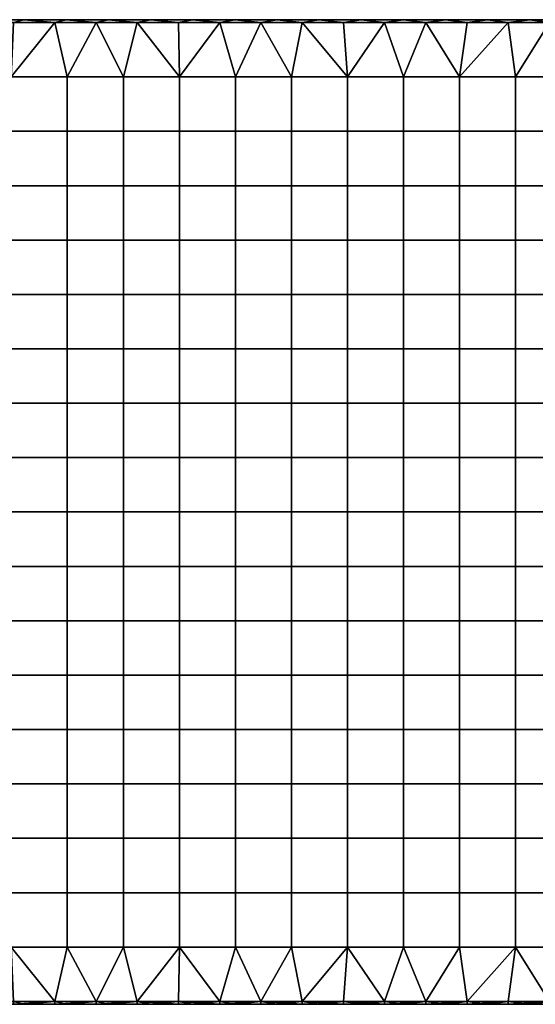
# Model space of a CAD drawing. Header units: millimetres. Extents: x -351 to 349, y -153 to 197.
# Tile 203 of 256: x -168 to 16, y -153 to 197. Entities that reach past the tile are written whole.
import ezdxf

# ---------------------------------------------------------------- set-up
doc = ezdxf.new("R2010")
doc.units = ezdxf.units.MM
doc.header["$MEASUREMENT"] = 0
doc.layers.add('Predefinito', color=7, linetype='Continuous')

msp = doc.modelspace()

# ---------------------------------------------------------------- meshes
at = {"layer": 'Predefinito'}
mesh = msp.add_polyface(dxfattribs=at)
corners = [(-211.23, 197.46, 996), (-211.23, 197.46, 1004), (-196.23, 197.46, 996), (-196.23, 197.46, 1004), (-181.23, 197.46, 996), (-166.23, 197.46, 1004), (-166.23, 197.46, 996), (-151.23, 197.46, 1004), (-151.23, 197.46, 996), (-136.23, 197.46, 1004), (-181.23, 197.46, 1004), (-190.68, 177.13, 1005), (-210.63, 177.13, 1005), (-210.63, 157.79, 1005), (-190.68, 157.79, 1005), (-170.74, 177.13, 1005), (-170.74, 157.79, 1005), (-150.8, 177.13, 1005), (-150.8, 157.79, 1005), (-130.85, 177.13, 1005), (-130.85, 157.79, 1005), (-140.56, 196.46, 1005), (-155.23, 196.46, 1005), (-169.89, 196.46, 1005), (-184.56, 196.46, 1005), (-199.23, 196.46, 1005), (-213.89, 196.46, 1005), (-190.68, 177.13, 995), (-190.68, 157.79, 995), (-210.63, 157.79, 995), (-210.63, 177.13, 995), (-170.74, 177.13, 995), (-170.74, 157.79, 995), (-150.8, 177.13, 995), (-150.8, 157.79, 995), (-140.56, 196.46, 995), (-155.23, 196.46, 995), (-169.89, 196.46, 995), (-184.56, 196.46, 995), (-199.23, 196.46, 995), (-211.23, 197.46, 996), (-196.23, 197.46, 996), (-199.23, 196.46, 995), (-181.23, 197.46, 996), (-184.56, 196.46, 995), (-166.23, 197.46, 996), (-169.89, 196.46, 995), (-151.23, 197.46, 996), (-155.23, 196.46, 995), (-136.23, 197.46, 996), (-140.56, 196.46, 995), (-213.89, 196.46, 995), (-136.23, 197.46, 1004), (-151.23, 197.46, 1004), (-140.56, 196.46, 1005), (-166.23, 197.46, 1004), (-155.23, 196.46, 1005), (-181.23, 197.46, 1004), (-169.89, 196.46, 1005), (-196.23, 197.46, 1004), (-184.56, 196.46, 1005), (-211.23, 197.46, 1004), (-199.23, 196.46, 1005), (-213.89, 196.46, 1005)]
mesh.append_faces([[corners[k] for k in face] for face in [(0, 1, 2, 2), (2, 3, 4, 4), (4, 5, 6, 6), (6, 7, 8, 8), (9, 8, 7, 7), (7, 6, 5, 5), (5, 4, 10, 10), (10, 4, 3, 3), (3, 2, 1, 1), (11, 12, 13, 14), (15, 11, 14, 16), (17, 15, 16, 18), (19, 17, 18, 20), (21, 22, 17, 17), (22, 23, 15, 15), (23, 24, 15, 15), (24, 25, 11, 11), (25, 26, 12, 12), (12, 11, 25, 25), (11, 15, 24, 24), (15, 17, 22, 22), (27, 28, 29, 30), (31, 32, 28, 27), (33, 34, 32, 31), (35, 33, 36, 36), (36, 31, 37, 37), (37, 31, 38, 38), (38, 27, 39, 39), (30, 39, 27, 27), (27, 38, 31, 31), (31, 36, 33, 33), (40, 41, 42, 42), (41, 43, 44, 44), (43, 45, 46, 46), (45, 47, 48, 48), (47, 49, 50, 50), (50, 48, 47, 47), (48, 46, 45, 45), (46, 44, 43, 43), (44, 42, 41, 41), (42, 51, 40, 40), (52, 53, 54, 54), (53, 55, 56, 56), (55, 57, 58, 58), (57, 59, 60, 60), (59, 61, 62, 62), (63, 62, 61, 61), (62, 60, 59, 59), (60, 58, 57, 57), (58, 56, 55, 55), (56, 54, 53, 53)]])
mesh = msp.add_polyface(dxfattribs=at)
corners = [(-151.23, 197.46, 996), (-136.23, 197.46, 1004), (-136.23, 197.46, 996), (-121.23, 197.46, 1004), (-121.23, 197.46, 996), (-106.23, 197.46, 1004), (-106.23, 197.46, 996), (-91.23, 197.46, 996), (-91.23, 197.46, 1004), (-76.23, 197.46, 996), (-61.23, 197.46, 1004), (-76.23, 197.46, 1004), (-67.23, 196.46, 1005), (-81.89, 196.46, 1005), (-71.03, 177.13, 1005), (-96.56, 196.46, 1005), (-90.97, 177.13, 1005), (-111.23, 196.46, 1005), (-110.91, 177.13, 1005), (-125.89, 196.46, 1005), (-140.56, 196.46, 1005), (-130.85, 177.13, 1005), (-150.8, 177.13, 1005), (-130.85, 177.13, 995), (-130.85, 157.79, 995), (-150.8, 157.79, 995), (-150.8, 177.13, 995), (-110.91, 177.13, 995), (-110.91, 157.79, 995), (-90.97, 177.13, 995), (-90.97, 157.79, 995), (-71.03, 177.13, 995), (-71.03, 157.79, 995), (-67.23, 196.46, 995), (-81.89, 196.46, 995), (-96.56, 196.46, 995), (-111.23, 196.46, 995), (-125.89, 196.46, 995), (-140.56, 196.46, 995), (-136.23, 197.46, 996), (-121.23, 197.46, 996), (-125.89, 196.46, 995), (-106.23, 197.46, 996), (-111.23, 196.46, 995), (-91.23, 197.46, 996), (-96.56, 196.46, 995), (-76.23, 197.46, 996), (-81.89, 196.46, 995), (-67.23, 196.46, 995), (-140.56, 196.46, 995), (-76.23, 197.46, 1004), (-91.23, 197.46, 1004), (-81.89, 196.46, 1005), (-106.23, 197.46, 1004), (-96.56, 196.46, 1005), (-121.23, 197.46, 1004), (-111.23, 196.46, 1005), (-136.23, 197.46, 1004), (-125.89, 196.46, 1005), (-140.56, 196.46, 1005), (-67.23, 196.46, 1005)]
mesh.append_faces([[corners[k] for k in face] for face in [(0, 1, 2, 2), (2, 3, 4, 4), (4, 5, 6, 6), (6, 5, 7, 7), (7, 8, 9, 9), (10, 9, 11, 11), (11, 9, 8, 8), (8, 7, 5, 5), (5, 4, 3, 3), (3, 2, 1, 1), (12, 13, 14, 14), (13, 15, 16, 16), (15, 17, 18, 18), (17, 19, 18, 18), (19, 20, 21, 21), (22, 21, 20, 20), (21, 18, 19, 19), (18, 16, 15, 15), (16, 14, 13, 13), (23, 24, 25, 26), (27, 28, 24, 23), (29, 30, 28, 27), (31, 32, 30, 29), (33, 31, 34, 34), (34, 29, 35, 35), (35, 27, 36, 36), (36, 27, 37, 37), (37, 23, 38, 38), (26, 38, 23, 23), (23, 37, 27, 27), (27, 35, 29, 29), (29, 34, 31, 31), (39, 40, 41, 41), (40, 42, 43, 43), (42, 44, 45, 45), (44, 46, 47, 47), (48, 47, 46, 46), (47, 45, 44, 44), (45, 43, 42, 42), (43, 41, 40, 40), (41, 49, 39, 39), (50, 51, 52, 52), (51, 53, 54, 54), (53, 55, 56, 56), (55, 57, 58, 58), (59, 58, 57, 57), (58, 56, 55, 55), (56, 54, 53, 53), (54, 52, 51, 51), (52, 60, 50, 50)]])
mesh = msp.add_polyface(dxfattribs=at)
corners = [(-76.23, 197.46, 996), (-61.23, 197.46, 1004), (-61.23, 197.46, 996), (-46.23, 197.46, 1004), (-46.23, 197.46, 996), (-31.23, 197.46, 1004), (-31.23, 197.46, 996), (-16.23, 197.46, 996), (-1.23, 197.46, 1004), (-1.23, 197.46, 996), (-16.23, 197.46, 1004), (-51.08, 177.13, 1005), (-71.03, 177.13, 1005), (-71.03, 157.79, 1005), (-51.08, 157.79, 1005), (-31.14, 177.13, 1005), (-31.14, 157.79, 1005), (-11.2, 177.13, 1005), (-11.2, 157.79, 1005), (6.11, 196.46, 1005), (-8.56, 196.46, 1005), (-23.23, 196.46, 1005), (-37.89, 196.46, 1005), (-52.56, 196.46, 1005), (-67.23, 196.46, 1005), (-51.08, 177.13, 995), (-51.08, 157.79, 995), (-71.03, 157.79, 995), (-71.03, 177.13, 995), (-31.14, 177.13, 995), (-31.14, 157.79, 995), (-11.2, 177.13, 995), (-11.2, 157.79, 995), (6.11, 196.46, 995), (-8.56, 196.46, 995), (-23.23, 196.46, 995), (-37.89, 196.46, 995), (-52.56, 196.46, 995), (-67.23, 196.46, 995), (-76.23, 197.46, 996), (-61.23, 197.46, 996), (-67.23, 196.46, 995), (-46.23, 197.46, 996), (-52.56, 196.46, 995), (-31.23, 197.46, 996), (-37.89, 196.46, 995), (-16.23, 197.46, 996), (-23.23, 196.46, 995), (-1.23, 197.46, 996), (-8.56, 196.46, 995), (6.11, 196.46, 995), (-1.23, 197.46, 1004), (-16.23, 197.46, 1004), (-8.56, 196.46, 1005), (-31.23, 197.46, 1004), (-23.23, 196.46, 1005), (-46.23, 197.46, 1004), (-37.89, 196.46, 1005), (-61.23, 197.46, 1004), (-52.56, 196.46, 1005), (-76.23, 197.46, 1004), (-67.23, 196.46, 1005), (6.11, 196.46, 1005)]
mesh.append_faces([[corners[k] for k in face] for face in [(0, 1, 2, 2), (2, 3, 4, 4), (4, 5, 6, 6), (6, 5, 7, 7), (7, 8, 9, 9), (8, 7, 10, 10), (10, 7, 5, 5), (5, 4, 3, 3), (3, 2, 1, 1), (11, 12, 13, 14), (15, 11, 14, 16), (17, 15, 16, 18), (19, 20, 17, 17), (20, 21, 17, 17), (21, 22, 15, 15), (22, 23, 11, 11), (23, 24, 11, 11), (12, 11, 24, 24), (11, 15, 22, 22), (15, 17, 21, 21), (25, 26, 27, 28), (29, 30, 26, 25), (31, 32, 30, 29), (33, 31, 34, 34), (34, 31, 35, 35), (35, 29, 36, 36), (36, 25, 37, 37), (37, 25, 38, 38), (28, 38, 25, 25), (25, 36, 29, 29), (29, 35, 31, 31), (39, 40, 41, 41), (40, 42, 43, 43), (42, 44, 45, 45), (44, 46, 47, 47), (46, 48, 49, 49), (50, 49, 48, 48), (49, 47, 46, 46), (47, 45, 44, 44), (45, 43, 42, 42), (43, 41, 40, 40), (51, 52, 53, 53), (52, 54, 55, 55), (54, 56, 57, 57), (56, 58, 59, 59), (58, 60, 61, 61), (61, 59, 58, 58), (59, 57, 56, 56), (57, 55, 54, 54), (55, 53, 52, 52), (53, 62, 51, 51)]])
mesh = msp.add_polyface(dxfattribs=at)
corners = [(-1.23, 197.46, 996), (13.77, 197.46, 1004), (13.77, 197.46, 996), (28.77, 197.46, 996), (43.77, 197.46, 1004), (43.77, 197.46, 996), (58.77, 197.46, 1004), (58.77, 197.46, 996), (73.77, 197.46, 1004), (28.77, 197.46, 1004), (-1.23, 197.46, 1004), (48.63, 177.13, 1005), (28.69, 177.13, 1005), (28.69, 157.79, 1005), (48.63, 157.79, 1005), (68.57, 177.13, 1005), (68.57, 157.79, 1005), (64.77, 196.46, 1005), (50.11, 196.46, 1005), (35.44, 196.46, 1005), (20.77, 196.46, 1005), (6.11, 196.46, 1005), (8.75, 177.13, 1005), (-11.2, 177.13, 1005), (8.75, 177.13, 995), (8.75, 157.79, 995), (-11.2, 157.79, 995), (-11.2, 177.13, 995), (28.69, 177.13, 995), (28.69, 157.79, 995), (48.63, 177.13, 995), (48.63, 157.79, 995), (68.57, 177.13, 995), (68.57, 157.79, 995), (79.44, 196.46, 995), (64.77, 196.46, 995), (50.11, 196.46, 995), (35.44, 196.46, 995), (20.77, 196.46, 995), (6.11, 196.46, 995), (-1.23, 197.46, 996), (13.77, 197.46, 996), (6.11, 196.46, 995), (28.77, 197.46, 996), (20.77, 196.46, 995), (43.77, 197.46, 996), (35.44, 196.46, 995), (58.77, 197.46, 996), (50.11, 196.46, 995), (73.77, 197.46, 996), (64.77, 196.46, 995), (73.77, 197.46, 1004), (58.77, 197.46, 1004), (64.77, 196.46, 1005), (43.77, 197.46, 1004), (50.11, 196.46, 1005), (28.77, 197.46, 1004), (35.44, 196.46, 1005), (13.77, 197.46, 1004), (20.77, 196.46, 1005), (-1.23, 197.46, 1004), (6.11, 196.46, 1005)]
mesh.append_faces([[corners[k] for k in face] for face in [(0, 1, 2, 2), (2, 1, 3, 3), (3, 4, 5, 5), (5, 6, 7, 7), (8, 7, 6, 6), (6, 5, 4, 4), (4, 3, 9, 9), (9, 3, 1, 1), (1, 0, 10, 10), (11, 12, 13, 14), (15, 11, 14, 16), (17, 18, 11, 11), (18, 19, 11, 11), (19, 20, 12, 12), (20, 21, 22, 22), (23, 22, 21, 21), (22, 12, 20, 20), (12, 11, 19, 19), (11, 15, 17, 17), (24, 25, 26, 27), (28, 29, 25, 24), (30, 31, 29, 28), (32, 33, 31, 30), (34, 32, 35, 35), (35, 30, 36, 36), (36, 30, 37, 37), (37, 28, 38, 38), (38, 24, 39, 39), (27, 39, 24, 24), (24, 38, 28, 28), (28, 37, 30, 30), (30, 35, 32, 32), (40, 41, 42, 42), (41, 43, 44, 44), (43, 45, 46, 46), (45, 47, 48, 48), (47, 49, 50, 50), (50, 48, 47, 47), (48, 46, 45, 45), (46, 44, 43, 43), (44, 42, 41, 41), (51, 52, 53, 53), (52, 54, 55, 55), (54, 56, 57, 57), (56, 58, 59, 59), (58, 60, 61, 61), (61, 59, 58, 58), (59, 57, 56, 56), (57, 55, 54, 54), (55, 53, 52, 52)]])
mesh = msp.add_polyface(dxfattribs=at)
corners = [(-110.91, 41.79, 1005), (-130.85, 41.79, 1005), (-130.85, 22.46, 1005), (-110.91, 22.46, 1005), (-110.91, 61.13, 1005), (-130.85, 61.13, 1005), (-110.91, 80.46, 1005), (-130.85, 80.46, 1005), (-110.91, 99.79, 1005), (-130.85, 99.79, 1005), (-110.91, 119.13, 1005), (-130.85, 119.13, 1005), (-110.91, 138.46, 1005), (-130.85, 138.46, 1005), (-110.91, 157.79, 1005), (-130.85, 157.79, 1005), (-110.91, 177.13, 1005), (-130.85, 177.13, 1005), (-90.97, 41.79, 1005), (-90.97, 22.46, 1005), (-90.97, 61.13, 1005), (-90.97, 80.46, 1005), (-90.97, 99.79, 1005), (-90.97, 119.13, 1005), (-90.97, 138.46, 1005), (-90.97, 157.79, 1005), (-90.97, 177.13, 1005), (-71.03, 41.79, 1005), (-71.03, 22.46, 1005), (-71.03, 61.13, 1005), (-71.03, 80.46, 1005), (-71.03, 99.79, 1005), (-71.03, 119.13, 1005), (-71.03, 138.46, 1005), (-71.03, 157.79, 1005), (-71.03, 177.13, 1005), (-130.85, 41.79, 995), (-130.85, 22.46, 995), (-150.8, 22.46, 995), (-150.8, 41.79, 995), (-130.85, 61.13, 995), (-150.8, 61.13, 995), (-130.85, 80.46, 995), (-150.8, 80.46, 995), (-130.85, 99.79, 995), (-150.8, 99.79, 995), (-130.85, 119.13, 995), (-150.8, 119.13, 995), (-130.85, 138.46, 995), (-150.8, 138.46, 995), (-130.85, 157.79, 995), (-150.8, 157.79, 995), (-110.91, 41.79, 995), (-110.91, 22.46, 995), (-110.91, 61.13, 995), (-110.91, 80.46, 995), (-110.91, 99.79, 995), (-110.91, 119.13, 995), (-110.91, 138.46, 995), (-110.91, 157.79, 995), (-90.97, 41.79, 995), (-90.97, 22.46, 995), (-90.97, 61.13, 995), (-90.97, 80.46, 995), (-90.97, 99.79, 995), (-90.97, 119.13, 995), (-90.97, 138.46, 995), (-90.97, 157.79, 995), (-71.03, 41.79, 995), (-71.03, 22.46, 995), (-71.03, 61.13, 995), (-71.03, 80.46, 995), (-71.03, 99.79, 995), (-71.03, 119.13, 995)]
mesh.append_faces([[corners[k] for k in face] for face in [(0, 1, 2, 3), (4, 5, 1, 0), (6, 7, 5, 4), (8, 9, 7, 6), (10, 11, 9, 8), (12, 13, 11, 10), (14, 15, 13, 12), (16, 17, 15, 14), (18, 0, 3, 19), (20, 4, 0, 18), (21, 6, 4, 20), (22, 8, 6, 21), (23, 10, 8, 22), (24, 12, 10, 23), (25, 14, 12, 24), (26, 16, 14, 25), (27, 18, 19, 28), (29, 20, 18, 27), (30, 21, 20, 29), (31, 22, 21, 30), (32, 23, 22, 31), (33, 24, 23, 32), (34, 25, 24, 33), (35, 26, 25, 34), (36, 37, 38, 39), (40, 36, 39, 41), (42, 40, 41, 43), (44, 42, 43, 45), (46, 44, 45, 47), (48, 46, 47, 49), (50, 48, 49, 51), (52, 53, 37, 36), (54, 52, 36, 40), (55, 54, 40, 42), (56, 55, 42, 44), (57, 56, 44, 46), (58, 57, 46, 48), (59, 58, 48, 50), (60, 61, 53, 52), (62, 60, 52, 54), (63, 62, 54, 55), (64, 63, 55, 56), (65, 64, 56, 57), (66, 65, 57, 58), (67, 66, 58, 59), (68, 69, 61, 60), (70, 68, 60, 62), (71, 70, 62, 63), (72, 71, 63, 64), (73, 72, 64, 65)]])
mesh = msp.add_polyface(dxfattribs=at)
corners = [(8.75, 177.13, 1005), (-11.2, 177.13, 1005), (-11.2, 157.79, 1005), (8.75, 157.79, 1005), (28.69, 41.79, 1005), (8.75, 41.79, 1005), (8.75, 22.46, 1005), (28.69, 22.46, 1005), (28.69, 61.13, 1005), (8.75, 61.13, 1005), (28.69, 80.46, 1005), (8.75, 80.46, 1005), (28.69, 99.79, 1005), (8.75, 99.79, 1005), (28.69, 119.13, 1005), (8.75, 119.13, 1005), (28.69, 138.46, 1005), (8.75, 138.46, 1005), (28.69, 157.79, 1005), (28.69, 177.13, 1005), (48.63, 41.79, 1005), (48.63, 22.46, 1005), (48.63, 61.13, 1005), (48.63, 80.46, 1005), (48.63, 99.79, 1005), (48.63, 119.13, 1005), (48.63, 138.46, 1005), (48.63, 157.79, 1005), (68.57, 41.79, 1005), (68.57, 22.46, 1005), (68.57, 61.13, 1005), (68.57, 80.46, 1005), (68.57, 99.79, 1005), (68.57, 119.13, 1005), (68.57, 138.46, 1005), (68.57, 157.79, 1005), (8.75, 41.79, 995), (8.75, 22.46, 995), (-11.2, 22.46, 995), (-11.2, 41.79, 995), (8.75, 61.13, 995), (-11.2, 61.13, 995), (8.75, 80.46, 995), (-11.2, 80.46, 995), (8.75, 99.79, 995), (-11.2, 99.79, 995), (8.75, 119.13, 995), (-11.2, 119.13, 995), (8.75, 138.46, 995), (-11.2, 138.46, 995), (8.75, 157.79, 995), (-11.2, 157.79, 995), (28.69, 41.79, 995), (28.69, 22.46, 995), (28.69, 61.13, 995), (28.69, 80.46, 995), (28.69, 99.79, 995), (28.69, 119.13, 995), (28.69, 138.46, 995), (28.69, 157.79, 995), (48.63, 41.79, 995), (48.63, 22.46, 995), (48.63, 61.13, 995), (48.63, 80.46, 995), (48.63, 99.79, 995), (48.63, 119.13, 995), (48.63, 138.46, 995), (48.63, 157.79, 995), (68.57, 41.79, 995), (68.57, 22.46, 995), (68.57, 61.13, 995), (68.57, 80.46, 995), (68.57, 99.79, 995), (68.57, 119.13, 995), (68.57, 138.46, 995)]
mesh.append_faces([[corners[k] for k in face] for face in [(0, 1, 2, 3), (4, 5, 6, 7), (8, 9, 5, 4), (10, 11, 9, 8), (12, 13, 11, 10), (14, 15, 13, 12), (16, 17, 15, 14), (18, 3, 17, 16), (19, 0, 3, 18), (20, 4, 7, 21), (22, 8, 4, 20), (23, 10, 8, 22), (24, 12, 10, 23), (25, 14, 12, 24), (26, 16, 14, 25), (27, 18, 16, 26), (28, 20, 21, 29), (30, 22, 20, 28), (31, 23, 22, 30), (32, 24, 23, 31), (33, 25, 24, 32), (34, 26, 25, 33), (35, 27, 26, 34), (36, 37, 38, 39), (40, 36, 39, 41), (42, 40, 41, 43), (44, 42, 43, 45), (46, 44, 45, 47), (48, 46, 47, 49), (50, 48, 49, 51), (52, 53, 37, 36), (54, 52, 36, 40), (55, 54, 40, 42), (56, 55, 42, 44), (57, 56, 44, 46), (58, 57, 46, 48), (59, 58, 48, 50), (60, 61, 53, 52), (62, 60, 52, 54), (63, 62, 54, 55), (64, 63, 55, 56), (65, 64, 56, 57), (66, 65, 57, 58), (67, 66, 58, 59), (68, 69, 61, 60), (70, 68, 60, 62), (71, 70, 62, 63), (72, 71, 63, 64), (73, 72, 64, 65), (74, 73, 65, 66)]])
mesh = msp.add_polyface(dxfattribs=at)
corners = [(-210.63, 138.46, 1005), (-230.57, 138.46, 1005), (-230.57, 119.13, 1005), (-210.63, 119.13, 1005), (-210.63, 157.79, 1005), (-230.57, 157.79, 1005), (-190.68, 41.79, 1005), (-210.63, 41.79, 1005), (-210.63, 22.46, 1005), (-190.68, 22.46, 1005), (-190.68, 61.13, 1005), (-210.63, 61.13, 1005), (-190.68, 80.46, 1005), (-210.63, 80.46, 1005), (-190.68, 99.79, 1005), (-210.63, 99.79, 1005), (-190.68, 119.13, 1005), (-190.68, 138.46, 1005), (-190.68, 157.79, 1005), (-170.74, 41.79, 1005), (-170.74, 22.46, 1005), (-170.74, 61.13, 1005), (-170.74, 80.46, 1005), (-170.74, 99.79, 1005), (-170.74, 119.13, 1005), (-170.74, 138.46, 1005), (-170.74, 157.79, 1005), (-150.8, 41.79, 1005), (-150.8, 22.46, 1005), (-150.8, 61.13, 1005), (-150.8, 80.46, 1005), (-150.8, 99.79, 1005), (-150.8, 119.13, 1005), (-150.8, 138.46, 1005), (-150.8, 157.79, 1005), (-130.85, 41.79, 1005), (-130.85, 22.46, 1005), (-130.85, 61.13, 1005), (-130.85, 80.46, 1005), (-130.85, 99.79, 1005), (-130.85, 119.13, 1005), (-130.85, 138.46, 1005), (-130.85, 157.79, 1005), (-190.68, 41.79, 995), (-190.68, 22.46, 995), (-210.63, 22.46, 995), (-210.63, 41.79, 995), (-190.68, 61.13, 995), (-210.63, 61.13, 995), (-190.68, 80.46, 995), (-210.63, 80.46, 995), (-190.68, 99.79, 995), (-210.63, 99.79, 995), (-190.68, 119.13, 995), (-210.63, 119.13, 995), (-190.68, 138.46, 995), (-210.63, 138.46, 995), (-190.68, 157.79, 995), (-210.63, 157.79, 995), (-170.74, 41.79, 995), (-170.74, 22.46, 995), (-170.74, 61.13, 995), (-170.74, 80.46, 995), (-170.74, 99.79, 995), (-170.74, 119.13, 995), (-170.74, 138.46, 995), (-170.74, 157.79, 995), (-150.8, 41.79, 995), (-150.8, 22.46, 995), (-150.8, 61.13, 995), (-150.8, 80.46, 995), (-150.8, 99.79, 995), (-150.8, 119.13, 995), (-150.8, 138.46, 995), (-150.8, 157.79, 995)]
mesh.append_faces([[corners[k] for k in face] for face in [(0, 1, 2, 3), (4, 5, 1, 0), (6, 7, 8, 9), (10, 11, 7, 6), (12, 13, 11, 10), (14, 15, 13, 12), (16, 3, 15, 14), (17, 0, 3, 16), (18, 4, 0, 17), (19, 6, 9, 20), (21, 10, 6, 19), (22, 12, 10, 21), (23, 14, 12, 22), (24, 16, 14, 23), (25, 17, 16, 24), (26, 18, 17, 25), (27, 19, 20, 28), (29, 21, 19, 27), (30, 22, 21, 29), (31, 23, 22, 30), (32, 24, 23, 31), (33, 25, 24, 32), (34, 26, 25, 33), (35, 27, 28, 36), (37, 29, 27, 35), (38, 30, 29, 37), (39, 31, 30, 38), (40, 32, 31, 39), (41, 33, 32, 40), (42, 34, 33, 41), (43, 44, 45, 46), (47, 43, 46, 48), (49, 47, 48, 50), (51, 49, 50, 52), (53, 51, 52, 54), (55, 53, 54, 56), (57, 55, 56, 58), (59, 60, 44, 43), (61, 59, 43, 47), (62, 61, 47, 49), (63, 62, 49, 51), (64, 63, 51, 53), (65, 64, 53, 55), (66, 65, 55, 57), (67, 68, 60, 59), (69, 67, 59, 61), (70, 69, 61, 62), (71, 70, 62, 63), (72, 71, 63, 64), (73, 72, 64, 65), (74, 73, 65, 66)]])
mesh = msp.add_polyface(dxfattribs=at)
corners = [(-51.08, 41.79, 1005), (-71.03, 41.79, 1005), (-71.03, 22.46, 1005), (-51.08, 22.46, 1005), (-51.08, 61.13, 1005), (-71.03, 61.13, 1005), (-51.08, 80.46, 1005), (-71.03, 80.46, 1005), (-51.08, 99.79, 1005), (-71.03, 99.79, 1005), (-51.08, 119.13, 1005), (-71.03, 119.13, 1005), (-51.08, 138.46, 1005), (-71.03, 138.46, 1005), (-51.08, 157.79, 1005), (-71.03, 157.79, 1005), (-31.14, 41.79, 1005), (-31.14, 22.46, 1005), (-31.14, 61.13, 1005), (-31.14, 80.46, 1005), (-31.14, 99.79, 1005), (-31.14, 119.13, 1005), (-31.14, 138.46, 1005), (-31.14, 157.79, 1005), (-11.2, 41.79, 1005), (-11.2, 22.46, 1005), (-11.2, 61.13, 1005), (-11.2, 80.46, 1005), (-11.2, 99.79, 1005), (-11.2, 119.13, 1005), (-11.2, 138.46, 1005), (-11.2, 157.79, 1005), (8.75, 41.79, 1005), (8.75, 22.46, 1005), (8.75, 61.13, 1005), (8.75, 80.46, 1005), (8.75, 99.79, 1005), (8.75, 119.13, 1005), (8.75, 138.46, 1005), (8.75, 157.79, 1005), (-71.03, 138.46, 995), (-71.03, 119.13, 995), (-90.97, 119.13, 995), (-90.97, 138.46, 995), (-71.03, 157.79, 995), (-90.97, 157.79, 995), (-51.08, 41.79, 995), (-51.08, 22.46, 995), (-71.03, 22.46, 995), (-71.03, 41.79, 995), (-51.08, 61.13, 995), (-71.03, 61.13, 995), (-51.08, 80.46, 995), (-71.03, 80.46, 995), (-51.08, 99.79, 995), (-71.03, 99.79, 995), (-51.08, 119.13, 995), (-51.08, 138.46, 995), (-51.08, 157.79, 995), (-31.14, 41.79, 995), (-31.14, 22.46, 995), (-31.14, 61.13, 995), (-31.14, 80.46, 995), (-31.14, 99.79, 995), (-31.14, 119.13, 995), (-31.14, 138.46, 995), (-31.14, 157.79, 995), (-11.2, 41.79, 995), (-11.2, 22.46, 995), (-11.2, 61.13, 995), (-11.2, 80.46, 995), (-11.2, 99.79, 995), (-11.2, 119.13, 995), (-11.2, 138.46, 995), (-11.2, 157.79, 995)]
mesh.append_faces([[corners[k] for k in face] for face in [(0, 1, 2, 3), (4, 5, 1, 0), (6, 7, 5, 4), (8, 9, 7, 6), (10, 11, 9, 8), (12, 13, 11, 10), (14, 15, 13, 12), (16, 0, 3, 17), (18, 4, 0, 16), (19, 6, 4, 18), (20, 8, 6, 19), (21, 10, 8, 20), (22, 12, 10, 21), (23, 14, 12, 22), (24, 16, 17, 25), (26, 18, 16, 24), (27, 19, 18, 26), (28, 20, 19, 27), (29, 21, 20, 28), (30, 22, 21, 29), (31, 23, 22, 30), (32, 24, 25, 33), (34, 26, 24, 32), (35, 27, 26, 34), (36, 28, 27, 35), (37, 29, 28, 36), (38, 30, 29, 37), (39, 31, 30, 38), (40, 41, 42, 43), (44, 40, 43, 45), (46, 47, 48, 49), (50, 46, 49, 51), (52, 50, 51, 53), (54, 52, 53, 55), (56, 54, 55, 41), (57, 56, 41, 40), (58, 57, 40, 44), (59, 60, 47, 46), (61, 59, 46, 50), (62, 61, 50, 52), (63, 62, 52, 54), (64, 63, 54, 56), (65, 64, 56, 57), (66, 65, 57, 58), (67, 68, 60, 59), (69, 67, 59, 61), (70, 69, 61, 62), (71, 70, 62, 63), (72, 71, 63, 64), (73, 72, 64, 65), (74, 73, 65, 66)]])
mesh = msp.add_polyface(dxfattribs=at)
corners = [(-190.68, -93.54, 1005), (-210.63, -93.54, 1005), (-210.63, -112.87, 1005), (-190.68, -112.87, 1005), (-190.68, -74.21, 1005), (-210.63, -74.21, 1005), (-190.68, -54.87, 1005), (-210.63, -54.87, 1005), (-190.68, -35.54, 1005), (-210.63, -35.54, 1005), (-190.68, -16.21, 1005), (-210.63, -16.21, 1005), (-190.68, 3.13, 1005), (-210.63, 3.13, 1005), (-190.68, 22.46, 1005), (-210.63, 22.46, 1005), (-170.74, -93.54, 1005), (-170.74, -112.87, 1005), (-170.74, -74.21, 1005), (-170.74, -54.87, 1005), (-170.74, -35.54, 1005), (-170.74, -16.21, 1005), (-170.74, 3.13, 1005), (-170.74, 22.46, 1005), (-150.8, -93.54, 1005), (-150.8, -112.87, 1005), (-150.8, -74.21, 1005), (-150.8, -54.87, 1005), (-150.8, -35.54, 1005), (-150.8, -16.21, 1005), (-150.8, 3.13, 1005), (-150.8, 22.46, 1005), (-130.85, -93.54, 1005), (-130.85, -112.87, 1005), (-130.85, -74.21, 1005), (-130.85, -54.87, 1005), (-130.85, -35.54, 1005), (-130.85, -16.21, 1005), (-130.85, 3.13, 1005), (-190.68, -112.87, 995), (-190.68, -132.21, 995), (-210.63, -132.21, 995), (-210.63, -112.87, 995), (-190.68, -93.54, 995), (-210.63, -93.54, 995), (-190.68, -74.21, 995), (-210.63, -74.21, 995), (-190.68, -54.87, 995), (-210.63, -54.87, 995), (-190.68, -35.54, 995), (-210.63, -35.54, 995), (-190.68, -16.21, 995), (-210.63, -16.21, 995), (-190.68, 3.13, 995), (-210.63, 3.13, 995), (-190.68, 22.46, 995), (-210.63, 22.46, 995), (-170.74, -112.87, 995), (-170.74, -132.21, 995), (-170.74, -93.54, 995), (-170.74, -74.21, 995), (-170.74, -54.87, 995), (-170.74, -35.54, 995), (-170.74, -16.21, 995), (-170.74, 3.13, 995), (-170.74, 22.46, 995), (-150.8, -112.87, 995), (-150.8, -132.21, 995), (-150.8, -93.54, 995), (-150.8, -74.21, 995), (-150.8, -54.87, 995), (-150.8, -35.54, 995), (-150.8, -16.21, 995), (-150.8, 3.13, 995), (-150.8, 22.46, 995)]
mesh.append_faces([[corners[k] for k in face] for face in [(0, 1, 2, 3), (4, 5, 1, 0), (6, 7, 5, 4), (8, 9, 7, 6), (10, 11, 9, 8), (12, 13, 11, 10), (14, 15, 13, 12), (16, 0, 3, 17), (18, 4, 0, 16), (19, 6, 4, 18), (20, 8, 6, 19), (21, 10, 8, 20), (22, 12, 10, 21), (23, 14, 12, 22), (24, 16, 17, 25), (26, 18, 16, 24), (27, 19, 18, 26), (28, 20, 19, 27), (29, 21, 20, 28), (30, 22, 21, 29), (31, 23, 22, 30), (32, 24, 25, 33), (34, 26, 24, 32), (35, 27, 26, 34), (36, 28, 27, 35), (37, 29, 28, 36), (38, 30, 29, 37), (39, 40, 41, 42), (43, 39, 42, 44), (45, 43, 44, 46), (47, 45, 46, 48), (49, 47, 48, 50), (51, 49, 50, 52), (53, 51, 52, 54), (55, 53, 54, 56), (57, 58, 40, 39), (59, 57, 39, 43), (60, 59, 43, 45), (61, 60, 45, 47), (62, 61, 47, 49), (63, 62, 49, 51), (64, 63, 51, 53), (65, 64, 53, 55), (66, 67, 58, 57), (68, 66, 57, 59), (69, 68, 59, 60), (70, 69, 60, 61), (71, 70, 61, 62), (72, 71, 62, 63), (73, 72, 63, 64), (74, 73, 64, 65)]])
mesh = msp.add_polyface(dxfattribs=at)
corners = [(-130.85, 22.46, 1005), (-150.8, 22.46, 1005), (-150.8, 3.13, 1005), (-130.85, 3.13, 1005), (-110.91, -93.54, 1005), (-130.85, -93.54, 1005), (-130.85, -112.87, 1005), (-110.91, -112.87, 1005), (-110.91, -74.21, 1005), (-130.85, -74.21, 1005), (-110.91, -54.87, 1005), (-130.85, -54.87, 1005), (-110.91, -35.54, 1005), (-130.85, -35.54, 1005), (-110.91, -16.21, 1005), (-130.85, -16.21, 1005), (-110.91, 3.13, 1005), (-110.91, 22.46, 1005), (-90.97, -93.54, 1005), (-90.97, -112.87, 1005), (-90.97, -74.21, 1005), (-90.97, -54.87, 1005), (-90.97, -35.54, 1005), (-90.97, -16.21, 1005), (-90.97, 3.13, 1005), (-90.97, 22.46, 1005), (-71.03, -93.54, 1005), (-71.03, -112.87, 1005), (-71.03, -74.21, 1005), (-71.03, -54.87, 1005), (-71.03, -35.54, 1005), (-71.03, -16.21, 1005), (-71.03, 3.13, 1005), (-71.03, 22.46, 1005), (-130.85, -93.54, 995), (-130.85, -112.87, 995), (-150.8, -112.87, 995), (-150.8, -93.54, 995), (-130.85, -74.21, 995), (-150.8, -74.21, 995), (-130.85, -54.87, 995), (-150.8, -54.87, 995), (-130.85, -35.54, 995), (-150.8, -35.54, 995), (-130.85, -16.21, 995), (-150.8, -16.21, 995), (-130.85, 3.13, 995), (-150.8, 3.13, 995), (-130.85, 22.46, 995), (-150.8, 22.46, 995), (-110.91, -93.54, 995), (-110.91, -112.87, 995), (-110.91, -74.21, 995), (-110.91, -54.87, 995), (-110.91, -35.54, 995), (-110.91, -16.21, 995), (-110.91, 3.13, 995), (-110.91, 22.46, 995), (-90.97, -93.54, 995), (-90.97, -112.87, 995), (-90.97, -74.21, 995), (-90.97, -54.87, 995), (-90.97, -35.54, 995), (-90.97, -16.21, 995), (-90.97, 3.13, 995), (-90.97, 22.46, 995), (-71.03, -93.54, 995), (-71.03, -112.87, 995), (-71.03, -74.21, 995), (-71.03, -54.87, 995), (-71.03, -35.54, 995), (-71.03, -16.21, 995), (-71.03, 3.13, 995), (-71.03, 22.46, 995)]
mesh.append_faces([[corners[k] for k in face] for face in [(0, 1, 2, 3), (4, 5, 6, 7), (8, 9, 5, 4), (10, 11, 9, 8), (12, 13, 11, 10), (14, 15, 13, 12), (16, 3, 15, 14), (17, 0, 3, 16), (18, 4, 7, 19), (20, 8, 4, 18), (21, 10, 8, 20), (22, 12, 10, 21), (23, 14, 12, 22), (24, 16, 14, 23), (25, 17, 16, 24), (26, 18, 19, 27), (28, 20, 18, 26), (29, 21, 20, 28), (30, 22, 21, 29), (31, 23, 22, 30), (32, 24, 23, 31), (33, 25, 24, 32), (34, 35, 36, 37), (38, 34, 37, 39), (40, 38, 39, 41), (42, 40, 41, 43), (44, 42, 43, 45), (46, 44, 45, 47), (48, 46, 47, 49), (50, 51, 35, 34), (52, 50, 34, 38), (53, 52, 38, 40), (54, 53, 40, 42), (55, 54, 42, 44), (56, 55, 44, 46), (57, 56, 46, 48), (58, 59, 51, 50), (60, 58, 50, 52), (61, 60, 52, 53), (62, 61, 53, 54), (63, 62, 54, 55), (64, 63, 55, 56), (65, 64, 56, 57), (66, 67, 59, 58), (68, 66, 58, 60), (69, 68, 60, 61), (70, 69, 61, 62), (71, 70, 62, 63), (72, 71, 63, 64), (73, 72, 64, 65)]])
mesh = msp.add_polyface(dxfattribs=at)
corners = [(-51.08, -93.54, 1005), (-71.03, -93.54, 1005), (-71.03, -112.87, 1005), (-51.08, -112.87, 1005), (-51.08, -74.21, 1005), (-71.03, -74.21, 1005), (-51.08, -54.87, 1005), (-71.03, -54.87, 1005), (-51.08, -35.54, 1005), (-71.03, -35.54, 1005), (-51.08, -16.21, 1005), (-71.03, -16.21, 1005), (-51.08, 3.13, 1005), (-71.03, 3.13, 1005), (-51.08, 22.46, 1005), (-71.03, 22.46, 1005), (-31.14, -93.54, 1005), (-31.14, -112.87, 1005), (-31.14, -74.21, 1005), (-31.14, -54.87, 1005), (-31.14, -35.54, 1005), (-31.14, -16.21, 1005), (-31.14, 3.13, 1005), (-31.14, 22.46, 1005), (-11.2, -93.54, 1005), (-11.2, -112.87, 1005), (-11.2, -74.21, 1005), (-11.2, -54.87, 1005), (-11.2, -35.54, 1005), (-11.2, -16.21, 1005), (-11.2, 3.13, 1005), (-11.2, 22.46, 1005), (8.75, -93.54, 1005), (8.75, -112.87, 1005), (8.75, -74.21, 1005), (8.75, -54.87, 1005), (8.75, -35.54, 1005), (8.75, -16.21, 1005), (8.75, 3.13, 1005), (8.75, 22.46, 1005), (-51.08, -93.54, 995), (-51.08, -112.87, 995), (-71.03, -112.87, 995), (-71.03, -93.54, 995), (-51.08, -74.21, 995), (-71.03, -74.21, 995), (-51.08, -54.87, 995), (-71.03, -54.87, 995), (-51.08, -35.54, 995), (-71.03, -35.54, 995), (-51.08, -16.21, 995), (-71.03, -16.21, 995), (-51.08, 3.13, 995), (-71.03, 3.13, 995), (-51.08, 22.46, 995), (-71.03, 22.46, 995), (-31.14, -112.87, 995), (-31.14, -132.21, 995), (-51.08, -132.21, 995), (-31.14, -93.54, 995), (-31.14, -74.21, 995), (-31.14, -54.87, 995), (-31.14, -35.54, 995), (-31.14, -16.21, 995), (-31.14, 3.13, 995), (-31.14, 22.46, 995), (-11.2, -112.87, 995), (-11.2, -132.21, 995), (-11.2, -93.54, 995), (-11.2, -74.21, 995), (-11.2, -54.87, 995), (-11.2, -35.54, 995), (-11.2, -16.21, 995), (-11.2, 3.13, 995), (-11.2, 22.46, 995)]
mesh.append_faces([[corners[k] for k in face] for face in [(0, 1, 2, 3), (4, 5, 1, 0), (6, 7, 5, 4), (8, 9, 7, 6), (10, 11, 9, 8), (12, 13, 11, 10), (14, 15, 13, 12), (16, 0, 3, 17), (18, 4, 0, 16), (19, 6, 4, 18), (20, 8, 6, 19), (21, 10, 8, 20), (22, 12, 10, 21), (23, 14, 12, 22), (24, 16, 17, 25), (26, 18, 16, 24), (27, 19, 18, 26), (28, 20, 19, 27), (29, 21, 20, 28), (30, 22, 21, 29), (31, 23, 22, 30), (32, 24, 25, 33), (34, 26, 24, 32), (35, 27, 26, 34), (36, 28, 27, 35), (37, 29, 28, 36), (38, 30, 29, 37), (39, 31, 30, 38), (40, 41, 42, 43), (44, 40, 43, 45), (46, 44, 45, 47), (48, 46, 47, 49), (50, 48, 49, 51), (52, 50, 51, 53), (54, 52, 53, 55), (56, 57, 58, 41), (59, 56, 41, 40), (60, 59, 40, 44), (61, 60, 44, 46), (62, 61, 46, 48), (63, 62, 48, 50), (64, 63, 50, 52), (65, 64, 52, 54), (66, 67, 57, 56), (68, 66, 56, 59), (69, 68, 59, 60), (70, 69, 60, 61), (71, 70, 61, 62), (72, 71, 62, 63), (73, 72, 63, 64), (74, 73, 64, 65)]])
mesh = msp.add_polyface(dxfattribs=at)
corners = [(28.69, -93.54, 1005), (8.75, -93.54, 1005), (8.75, -112.87, 1005), (28.69, -112.87, 1005), (28.69, -74.21, 1005), (8.75, -74.21, 1005), (28.69, -54.87, 1005), (8.75, -54.87, 1005), (28.69, -35.54, 1005), (8.75, -35.54, 1005), (28.69, -16.21, 1005), (8.75, -16.21, 1005), (28.69, 3.13, 1005), (8.75, 3.13, 1005), (28.69, 22.46, 1005), (8.75, 22.46, 1005), (48.63, -93.54, 1005), (48.63, -112.87, 1005), (48.63, -74.21, 1005), (48.63, -54.87, 1005), (48.63, -35.54, 1005), (48.63, -16.21, 1005), (48.63, 3.13, 1005), (48.63, 22.46, 1005), (68.57, -93.54, 1005), (68.57, -112.87, 1005), (68.57, -74.21, 1005), (68.57, -54.87, 1005), (68.57, -35.54, 1005), (68.57, -16.21, 1005), (68.57, 3.13, 1005), (68.57, 22.46, 1005), (8.75, -93.54, 995), (8.75, -112.87, 995), (-11.2, -112.87, 995), (-11.2, -93.54, 995), (8.75, -74.21, 995), (-11.2, -74.21, 995), (8.75, -54.87, 995), (-11.2, -54.87, 995), (8.75, -35.54, 995), (-11.2, -35.54, 995), (8.75, -16.21, 995), (-11.2, -16.21, 995), (8.75, 3.13, 995), (-11.2, 3.13, 995), (8.75, 22.46, 995), (-11.2, 22.46, 995), (28.69, -93.54, 995), (28.69, -112.87, 995), (28.69, -74.21, 995), (28.69, -54.87, 995), (28.69, -35.54, 995), (28.69, -16.21, 995), (28.69, 3.13, 995), (28.69, 22.46, 995), (48.63, -93.54, 995), (48.63, -112.87, 995), (48.63, -74.21, 995), (48.63, -54.87, 995), (48.63, -35.54, 995), (48.63, -16.21, 995), (48.63, 3.13, 995), (48.63, 22.46, 995), (68.57, -112.87, 995), (68.57, -132.21, 995), (48.63, -132.21, 995), (68.57, -93.54, 995), (68.57, -74.21, 995), (68.57, -54.87, 995), (68.57, -35.54, 995), (68.57, -16.21, 995), (68.57, 3.13, 995), (68.57, 22.46, 995)]
mesh.append_faces([[corners[k] for k in face] for face in [(0, 1, 2, 3), (4, 5, 1, 0), (6, 7, 5, 4), (8, 9, 7, 6), (10, 11, 9, 8), (12, 13, 11, 10), (14, 15, 13, 12), (16, 0, 3, 17), (18, 4, 0, 16), (19, 6, 4, 18), (20, 8, 6, 19), (21, 10, 8, 20), (22, 12, 10, 21), (23, 14, 12, 22), (24, 16, 17, 25), (26, 18, 16, 24), (27, 19, 18, 26), (28, 20, 19, 27), (29, 21, 20, 28), (30, 22, 21, 29), (31, 23, 22, 30), (32, 33, 34, 35), (36, 32, 35, 37), (38, 36, 37, 39), (40, 38, 39, 41), (42, 40, 41, 43), (44, 42, 43, 45), (46, 44, 45, 47), (48, 49, 33, 32), (50, 48, 32, 36), (51, 50, 36, 38), (52, 51, 38, 40), (53, 52, 40, 42), (54, 53, 42, 44), (55, 54, 44, 46), (56, 57, 49, 48), (58, 56, 48, 50), (59, 58, 50, 51), (60, 59, 51, 52), (61, 60, 52, 53), (62, 61, 53, 54), (63, 62, 54, 55), (64, 65, 66, 57), (67, 64, 57, 56), (68, 67, 56, 58), (69, 68, 58, 59), (70, 69, 59, 60), (71, 70, 60, 61), (72, 71, 61, 62), (73, 72, 62, 63)]])
mesh = msp.add_polyface(dxfattribs=at)
corners = [(-136.23, -152.54, 996), (-140.56, -152.54, 1004), (-151.23, -152.54, 996), (-155.23, -152.54, 1004), (-166.23, -152.54, 996), (-169.89, -152.54, 1004), (-181.23, -152.54, 996), (-184.56, -152.54, 1004), (-196.23, -152.54, 996), (-199.23, -152.54, 1004), (-211.23, -152.54, 996), (-213.89, -152.54, 1004), (-190.68, -112.87, 1005), (-210.63, -112.87, 1005), (-210.63, -132.21, 1005), (-190.68, -132.21, 1005), (-170.74, -112.87, 1005), (-170.74, -132.21, 1005), (-150.8, -112.87, 1005), (-150.8, -132.21, 1005), (-130.85, -112.87, 1005), (-130.85, -132.21, 1005), (-213.89, -151.54, 1005), (-199.23, -151.54, 1005), (-184.56, -151.54, 1005), (-169.89, -151.54, 1005), (-155.23, -151.54, 1005), (-140.56, -151.54, 1005), (-213.89, -151.54, 995), (-210.63, -132.21, 995), (-199.23, -151.54, 995), (-190.68, -132.21, 995), (-184.56, -151.54, 995), (-170.74, -132.21, 995), (-169.89, -151.54, 995), (-155.23, -151.54, 995), (-150.8, -132.21, 995), (-140.56, -151.54, 995), (-130.85, -132.21, 995), (-136.23, -152.54, 996), (-151.23, -152.54, 996), (-140.56, -151.54, 995), (-166.23, -152.54, 996), (-155.23, -151.54, 995), (-181.23, -152.54, 996), (-169.89, -151.54, 995), (-196.23, -152.54, 996), (-184.56, -151.54, 995), (-211.23, -152.54, 996), (-199.23, -151.54, 995), (-213.89, -151.54, 995), (-213.89, -152.54, 1004), (-199.23, -152.54, 1004), (-199.23, -151.54, 1005), (-184.56, -152.54, 1004), (-184.56, -151.54, 1005), (-169.89, -152.54, 1004), (-169.89, -151.54, 1005), (-155.23, -152.54, 1004), (-155.23, -151.54, 1005), (-140.56, -152.54, 1004), (-140.56, -151.54, 1005), (-213.89, -151.54, 1005)]
mesh.append_faces([[corners[k] for k in face] for face in [(0, 1, 2, 2), (2, 3, 4, 4), (4, 5, 6, 6), (6, 7, 8, 8), (8, 9, 10, 10), (11, 10, 9, 9), (9, 8, 7, 7), (7, 6, 5, 5), (5, 4, 3, 3), (3, 2, 1, 1), (12, 13, 14, 15), (16, 12, 15, 17), (18, 16, 17, 19), (20, 18, 19, 21), (22, 23, 14, 14), (23, 24, 15, 15), (24, 25, 17, 17), (25, 26, 17, 17), (26, 27, 19, 19), (15, 14, 23, 23), (17, 15, 24, 24), (19, 17, 26, 26), (28, 29, 30, 30), (30, 31, 32, 32), (32, 33, 34, 34), (34, 33, 35, 35), (35, 36, 37, 37), (31, 30, 29, 29), (33, 32, 31, 31), (36, 35, 33, 33), (38, 37, 36, 36), (39, 40, 41, 41), (40, 42, 43, 43), (42, 44, 45, 45), (44, 46, 47, 47), (46, 48, 49, 49), (50, 49, 48, 48), (49, 47, 46, 46), (47, 45, 44, 44), (45, 43, 42, 42), (43, 41, 40, 40), (51, 52, 53, 53), (52, 54, 55, 55), (54, 56, 57, 57), (56, 58, 59, 59), (58, 60, 61, 61), (61, 59, 58, 58), (59, 57, 56, 56), (57, 55, 54, 54), (55, 53, 52, 52), (53, 62, 51, 51)]])
mesh = msp.add_polyface(dxfattribs=at)
corners = [(-76.23, -152.54, 996), (-81.89, -152.54, 1004), (-91.23, -152.54, 996), (-96.56, -152.54, 1004), (-106.23, -152.54, 996), (-111.23, -152.54, 1004), (-121.23, -152.54, 996), (-125.89, -152.54, 1004), (-136.23, -152.54, 996), (-140.56, -152.54, 1004), (-67.23, -152.54, 1004), (-110.91, -112.87, 1005), (-130.85, -112.87, 1005), (-130.85, -132.21, 1005), (-110.91, -132.21, 1005), (-90.97, -112.87, 1005), (-90.97, -132.21, 1005), (-71.03, -112.87, 1005), (-71.03, -132.21, 1005), (-140.56, -151.54, 1005), (-125.89, -151.54, 1005), (-111.23, -151.54, 1005), (-96.56, -151.54, 1005), (-81.89, -151.54, 1005), (-67.23, -151.54, 1005), (-150.8, -132.21, 1005), (-130.85, -112.87, 995), (-130.85, -132.21, 995), (-150.8, -132.21, 995), (-150.8, -112.87, 995), (-110.91, -112.87, 995), (-110.91, -132.21, 995), (-90.97, -112.87, 995), (-90.97, -132.21, 995), (-71.03, -112.87, 995), (-71.03, -132.21, 995), (-140.56, -151.54, 995), (-125.89, -151.54, 995), (-111.23, -151.54, 995), (-96.56, -151.54, 995), (-81.89, -151.54, 995), (-76.23, -152.54, 996), (-91.23, -152.54, 996), (-81.89, -151.54, 995), (-106.23, -152.54, 996), (-96.56, -151.54, 995), (-121.23, -152.54, 996), (-111.23, -151.54, 995), (-136.23, -152.54, 996), (-125.89, -151.54, 995), (-140.56, -151.54, 995), (-67.23, -151.54, 995), (-140.56, -152.54, 1004), (-125.89, -152.54, 1004), (-125.89, -151.54, 1005), (-111.23, -152.54, 1004), (-96.56, -152.54, 1004), (-111.23, -151.54, 1005), (-81.89, -152.54, 1004), (-81.89, -151.54, 1005), (-67.23, -152.54, 1004), (-96.56, -151.54, 1005), (-140.56, -151.54, 1005)]
mesh.append_faces([[corners[k] for k in face] for face in [(0, 1, 2, 2), (2, 3, 4, 4), (4, 5, 6, 6), (6, 7, 8, 8), (9, 8, 7, 7), (7, 6, 5, 5), (5, 4, 3, 3), (3, 2, 1, 1), (1, 0, 10, 10), (11, 12, 13, 14), (15, 11, 14, 16), (17, 15, 16, 18), (19, 20, 13, 13), (20, 21, 14, 14), (21, 22, 14, 14), (22, 23, 16, 16), (23, 24, 18, 18), (13, 25, 19, 19), (14, 13, 20, 20), (16, 14, 22, 22), (18, 16, 23, 23), (26, 27, 28, 29), (30, 31, 27, 26), (32, 33, 31, 30), (34, 35, 33, 32), (36, 27, 37, 37), (37, 31, 38, 38), (38, 31, 39, 39), (39, 33, 40, 40), (31, 37, 27, 27), (33, 39, 31, 31), (35, 40, 33, 33), (41, 42, 43, 43), (42, 44, 45, 45), (44, 46, 47, 47), (46, 48, 49, 49), (50, 49, 48, 48), (49, 47, 46, 46), (47, 45, 44, 44), (45, 43, 42, 42), (43, 51, 41, 41), (52, 53, 54, 54), (53, 55, 54, 54), (55, 56, 57, 57), (56, 58, 59, 59), (58, 60, 59, 59), (59, 61, 56, 56), (61, 57, 56, 56), (57, 54, 55, 55), (54, 62, 52, 52)]])
mesh = msp.add_polyface(dxfattribs=at)
corners = [(-1.23, -152.54, 996), (-8.56, -152.54, 1004), (-16.23, -152.54, 996), (-23.23, -152.54, 1004), (-31.23, -152.54, 996), (-37.89, -152.54, 1004), (-46.23, -152.54, 996), (-52.56, -152.54, 1004), (-61.23, -152.54, 996), (-67.23, -152.54, 1004), (-76.23, -152.54, 996), (-51.08, -112.87, 1005), (-71.03, -112.87, 1005), (-71.03, -132.21, 1005), (-51.08, -132.21, 1005), (-31.14, -112.87, 1005), (-31.14, -132.21, 1005), (-11.2, -112.87, 1005), (-11.2, -132.21, 1005), (8.75, -112.87, 1005), (8.75, -132.21, 1005), (-67.23, -151.54, 1005), (-52.56, -151.54, 1005), (-37.89, -151.54, 1005), (-23.23, -151.54, 1005), (-8.56, -151.54, 1005), (-51.08, -112.87, 995), (-51.08, -132.21, 995), (-71.03, -132.21, 995), (-71.03, -112.87, 995), (-81.89, -151.54, 995), (-67.23, -151.54, 995), (-52.56, -151.54, 995), (-37.89, -151.54, 995), (-31.14, -132.21, 995), (-23.23, -151.54, 995), (-11.2, -132.21, 995), (-8.56, -151.54, 995), (8.75, -132.21, 995), (-1.23, -152.54, 996), (-16.23, -152.54, 996), (-8.56, -151.54, 995), (-31.23, -152.54, 996), (-23.23, -151.54, 995), (-46.23, -152.54, 996), (-37.89, -151.54, 995), (-61.23, -152.54, 996), (-52.56, -151.54, 995), (-76.23, -152.54, 996), (-67.23, -151.54, 995), (6.11, -151.54, 995), (-67.23, -152.54, 1004), (-52.56, -152.54, 1004), (-67.23, -151.54, 1005), (-37.89, -152.54, 1004), (-52.56, -151.54, 1005), (-23.23, -152.54, 1004), (-23.23, -151.54, 1005), (-8.56, -152.54, 1004), (-8.56, -151.54, 1005), (6.11, -151.54, 1005), (-37.89, -151.54, 1005), (-81.89, -151.54, 1005)]
mesh.append_faces([[corners[k] for k in face] for face in [(0, 1, 2, 2), (2, 3, 4, 4), (4, 5, 6, 6), (6, 7, 8, 8), (8, 9, 10, 10), (9, 8, 7, 7), (7, 6, 5, 5), (5, 4, 3, 3), (3, 2, 1, 1), (11, 12, 13, 14), (15, 11, 14, 16), (17, 15, 16, 18), (19, 17, 18, 20), (21, 22, 14, 14), (22, 23, 14, 14), (23, 24, 16, 16), (24, 25, 18, 18), (14, 13, 21, 21), (16, 14, 23, 23), (18, 16, 24, 24), (20, 18, 25, 25), (26, 27, 28, 29), (30, 28, 31, 31), (31, 27, 32, 32), (32, 27, 33, 33), (33, 34, 35, 35), (35, 36, 37, 37), (27, 31, 28, 28), (34, 33, 27, 27), (36, 35, 34, 34), (38, 37, 36, 36), (39, 40, 41, 41), (40, 42, 43, 43), (42, 44, 45, 45), (44, 46, 47, 47), (46, 48, 49, 49), (49, 47, 46, 46), (47, 45, 44, 44), (45, 43, 42, 42), (43, 41, 40, 40), (41, 50, 39, 39), (51, 52, 53, 53), (52, 54, 55, 55), (54, 56, 57, 57), (56, 58, 59, 59), (60, 59, 58, 58), (59, 57, 56, 56), (57, 61, 54, 54), (61, 55, 54, 54), (55, 53, 52, 52), (53, 62, 51, 51)]])
mesh = msp.add_polyface(dxfattribs=at)
corners = [(73.77, -152.54, 996), (64.77, -152.54, 1004), (58.77, -152.54, 996), (50.11, -152.54, 1004), (43.77, -152.54, 996), (35.44, -152.54, 1004), (28.77, -152.54, 996), (20.77, -152.54, 1004), (13.77, -152.54, 996), (6.11, -152.54, 1004), (-1.23, -152.54, 996), (-8.56, -152.54, 1004), (28.69, -112.87, 1005), (8.75, -112.87, 1005), (8.75, -132.21, 1005), (28.69, -132.21, 1005), (48.63, -112.87, 1005), (48.63, -132.21, 1005), (68.57, -112.87, 1005), (68.57, -132.21, 1005), (-8.56, -151.54, 1005), (6.11, -151.54, 1005), (20.77, -151.54, 1005), (35.44, -151.54, 1005), (50.11, -151.54, 1005), (64.77, -151.54, 1005), (8.75, -112.87, 995), (8.75, -132.21, 995), (-11.2, -132.21, 995), (-11.2, -112.87, 995), (28.69, -112.87, 995), (28.69, -132.21, 995), (48.63, -112.87, 995), (48.63, -132.21, 995), (-8.56, -151.54, 995), (6.11, -151.54, 995), (20.77, -151.54, 995), (35.44, -151.54, 995), (50.11, -151.54, 995), (64.77, -151.54, 995), (68.57, -132.21, 995), (73.77, -152.54, 996), (58.77, -152.54, 996), (64.77, -151.54, 995), (43.77, -152.54, 996), (50.11, -151.54, 995), (28.77, -152.54, 996), (35.44, -151.54, 995), (13.77, -152.54, 996), (20.77, -151.54, 995), (-1.23, -152.54, 996), (6.11, -151.54, 995), (-8.56, -152.54, 1004), (6.11, -152.54, 1004), (6.11, -151.54, 1005), (20.77, -152.54, 1004), (20.77, -151.54, 1005), (35.44, -152.54, 1004), (50.11, -152.54, 1004), (50.11, -151.54, 1005), (64.77, -152.54, 1004), (64.77, -151.54, 1005), (35.44, -151.54, 1005)]
mesh.append_faces([[corners[k] for k in face] for face in [(0, 1, 2, 2), (2, 3, 4, 4), (4, 5, 6, 6), (6, 7, 8, 8), (8, 9, 10, 10), (11, 10, 9, 9), (9, 8, 7, 7), (7, 6, 5, 5), (5, 4, 3, 3), (3, 2, 1, 1), (12, 13, 14, 15), (16, 12, 15, 17), (18, 16, 17, 19), (20, 21, 14, 14), (21, 22, 14, 14), (22, 23, 15, 15), (23, 24, 17, 17), (24, 25, 17, 17), (15, 14, 22, 22), (17, 15, 23, 23), (19, 17, 25, 25), (26, 27, 28, 29), (30, 31, 27, 26), (32, 33, 31, 30), (34, 27, 35, 35), (35, 27, 36, 36), (36, 31, 37, 37), (37, 33, 38, 38), (38, 33, 39, 39), (31, 36, 27, 27), (33, 37, 31, 31), (40, 39, 33, 33), (41, 42, 43, 43), (42, 44, 45, 45), (44, 46, 47, 47), (46, 48, 49, 49), (48, 50, 51, 51), (51, 49, 48, 48), (49, 47, 46, 46), (47, 45, 44, 44), (45, 43, 42, 42), (52, 53, 54, 54), (53, 55, 56, 56), (55, 57, 56, 56), (57, 58, 59, 59), (58, 60, 59, 59), (61, 59, 60, 60), (59, 62, 57, 57), (62, 56, 57, 57), (56, 54, 53, 53)]])

doc.saveas('drawing.dxf')
